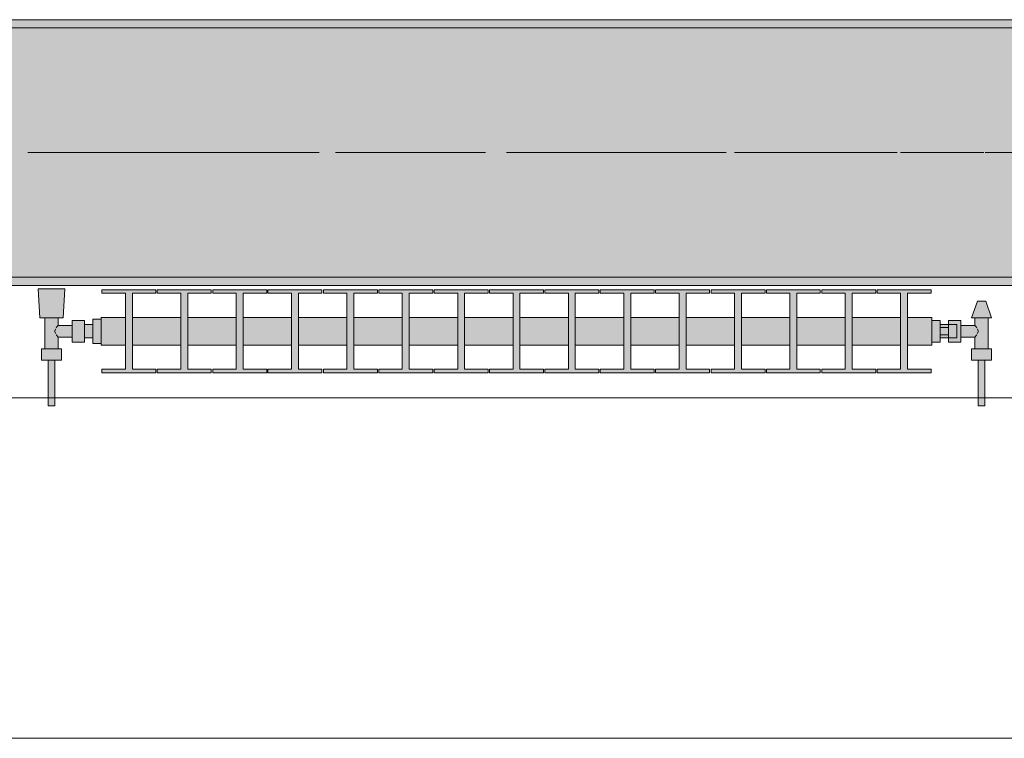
# Model space of a CAD drawing. Header units: metres. Extents: x -3.6 to 84.5, y -11 to 16.8.
# Tile 115 of 229: x 34.119 to 35.305, y -0.155 to 0.71. Entities that reach past the tile are written whole.
import ezdxf

# ---------------------------------------------------------------- set-up
doc = ezdxf.new("R2010")
doc.units = ezdxf.units.M
doc.header["$MEASUREMENT"] = 0
doc.linetypes.add('Achse', pattern=[0.2, 0.1, -0.05, 0, -0.05])
doc.linetypes.add('Strichlinie doppelt', pattern=[0.546806, 0.264583, -0.105833, 0.070556, -0.105833])
for name, color, linetype in [('451 - Universal.Achsen Raster', 7, 'Continuous'), ('604 - Struktur.Wand Aussen', 7, 'Continuous'), ('608 - Struktur.Träger', 7, 'Continuous'), ('801 - HKLSE.Heizung_ Klima_ Lüftung', 7, 'Continuous')]:
    doc.layers.add(name, color=color, linetype=linetype)
pattern_1 = [(45, (0, 0), (-0.01767767, 0.01767767), [0, -0.025])]

msp = doc.modelspace()

# ---------------------------------------------------------------- hatches: boundary and pattern name
at = {"layer": '608 - Struktur.Träger', "linetype": 'Continuous', "lineweight": 0, "true_color": 0x000000}
h = msp.add_hatch(dxfattribs=at)
h.set_pattern_fill('Beton__Stahlbeton_0001', color=18, style=0, pattern_type=2)
h.set_pattern_definition([(45, (0, 0), (-0.08485281, 0.08485281), []), (45, (-0.04243, 0.04243), (-0.08485281, 0.08485281), [0.09, -0.03])])
h.paths.add_polyline_path([(0.69, 0.7), (0.38, 0.7), (0.38, 0.4), (0.69, 0.4), (3.97, 0.4), (4.29, 0.4), (7.57, 0.4), (7.89, 0.4), (11.17, 0.4), (11.49, 0.4), (14.77, 0.4), (15.09, 0.4), (18.37, 0.4), (18.69, 0.4), (21.97, 0.4), (22.29, 0.4), (25.57, 0.4), (25.89, 0.4), (29.17, 0.4), (29.49, 0.4), (32.77, 0.4), (33.09, 0.4), (36.37, 0.4), (36.69, 0.4), (39.97, 0.4), (40.29, 0.4), (43.57, 0.4), (43.89, 0.4), (47.17, 0.4), (47.49, 0.4), (50.77, 0.4), (51.09, 0.4), (54.37, 0.4), (54.69, 0.4), (57.97, 0.4), (58.29, 0.4), (61.57, 0.4), (61.88, 0.4), (61.88, 0.7), (61.57, 0.7), (58.29, 0.7), (57.97, 0.7), (54.69, 0.7), (54.37, 0.7), (51.09, 0.7), (50.77, 0.7), (47.49, 0.7), (47.17, 0.7), (43.89, 0.7), (43.57, 0.7), (40.29, 0.7), (39.9, 0.7), (36.69, 0.7), (36.37, 0.7), (33.09, 0.7), (32.77, 0.7), (29.49, 0.7), (29.17, 0.7), (25.89, 0.7), (25.57, 0.7), (22.29, 0.7), (21.97, 0.7), (18.69, 0.7), (18.37, 0.7), (15.09, 0.7), (14.77, 0.7), (11.49, 0.7), (11.17, 0.7), (7.89, 0.7), (7.57, 0.7), (4.29, 0.7), (3.97, 0.7)])
h = msp.add_hatch(dxfattribs=at)
h.set_pattern_fill('Gips_0001', color=18, style=0, pattern_type=2)
h.set_pattern_definition(pattern_1)
h.paths.add_polyline_path([(33.09, 0.71), (33.09, 0.7), (36.37, 0.7), (36.37, 0.71)])
h = msp.add_hatch(dxfattribs=at)
h.set_pattern_fill('Gips_0001', color=18, style=0, pattern_type=2)
h.set_pattern_definition(pattern_1)
h.paths.add_polyline_path([(36.37, 0.4), (33.09, 0.4), (33.09, 0.39), (36.37, 0.39)])
at = {"layer": '801 - HKLSE.Heizung_ Klima_ Lüftung', "linetype": 'Continuous', "lineweight": 0, "true_color": 0x3a3a3a}
for points in [[(34.2175, 0.3497), (34.2075, 0.3497), (34.2075, 0.343), (34.1975, 0.343), (34.1975, 0.348), (34.1825, 0.348), (34.1825, 0.342), (34.1655, 0.342), (34.1655, 0.351), (34.1715, 0.351), (34.1735, 0.386), (34.1415, 0.386), (34.1435, 0.351), (34.1495, 0.351), (34.1495, 0.314), (34.1455, 0.314), (34.1455, 0.3), (34.1535, 0.3), (34.1535, 0.245), (34.1615, 0.245), (34.1615, 0.3), (34.1695, 0.3), (34.1695, 0.314), (34.1655, 0.314), (34.1655, 0.328), (34.1825, 0.328), (34.1825, 0.322), (34.1975, 0.322), (34.1975, 0.327), (34.2075, 0.327), (34.2075, 0.3203), (34.2175, 0.3203)], [(34.2175, 0.3183), (34.2467, 0.3183), (34.2467, 0.2892), (34.2183, 0.2892), (34.2183, 0.285), (34.2833, 0.285), (34.2833, 0.2892), (34.255, 0.2892), (34.255, 0.3183), (34.3133, 0.3183), (34.3133, 0.2892), (34.285, 0.2892), (34.285, 0.285), (34.35, 0.285), (34.35, 0.2892), (34.3217, 0.2892), (34.3217, 0.3183), (34.38, 0.3183), (34.38, 0.2892), (34.3517, 0.2892), (34.3517, 0.285), (34.4167, 0.285), (34.4167, 0.2892), (34.3883, 0.2892), (34.3883, 0.3183), (34.4467, 0.3183), (34.4467, 0.2892), (34.4183, 0.2892), (34.4183, 0.285), (34.4833, 0.285), (34.4833, 0.2892), (34.455, 0.2892), (34.455, 0.3183), (34.5133, 0.3183), (34.5133, 0.2892), (34.485, 0.2892), (34.485, 0.285), (34.55, 0.285), (34.55, 0.2892), (34.5217, 0.2892), (34.5217, 0.3183), (34.58, 0.3183), (34.58, 0.2892), (34.5517, 0.2892), (34.5517, 0.285), (34.6167, 0.285), (34.6167, 0.2892), (34.5883, 0.2892), (34.5883, 0.3183), (34.6467, 0.3183), (34.6467, 0.2892), (34.6183, 0.2892), (34.6183, 0.285), (34.6833, 0.285), (34.6833, 0.2892), (34.655, 0.2892), (34.655, 0.3183), (34.7133, 0.3183), (34.7133, 0.2892), (34.685, 0.2892), (34.685, 0.285), (34.75, 0.285), (34.75, 0.2892), (34.7217, 0.2892), (34.7217, 0.3183), (34.78, 0.3183), (34.78, 0.2892), (34.7517, 0.2892), (34.7517, 0.285), (34.8167, 0.285), (34.8167, 0.2892), (34.7883, 0.2892), (34.7883, 0.3183), (34.8467, 0.3183), (34.8467, 0.2892), (34.8183, 0.2892), (34.8183, 0.285), (34.8833, 0.285), (34.8833, 0.2892), (34.855, 0.2892), (34.855, 0.3183), (34.9133, 0.3183), (34.9133, 0.2892), (34.885, 0.2892), (34.885, 0.285), (34.95, 0.285), (34.95, 0.2892), (34.9217, 0.2892), (34.9217, 0.3183), (34.98, 0.3183), (34.98, 0.2892), (34.9517, 0.2892), (34.9517, 0.285), (35.0167, 0.285), (35.0167, 0.2892), (34.9883, 0.2892), (34.9883, 0.3183), (35.0467, 0.3183), (35.0467, 0.2892), (35.0183, 0.2892), (35.0183, 0.285), (35.0833, 0.285), (35.0833, 0.2892), (35.055, 0.2892), (35.055, 0.3183), (35.1133, 0.3183), (35.1133, 0.2892), (35.085, 0.2892), (35.085, 0.285), (35.15, 0.285), (35.15, 0.2892), (35.1217, 0.2892), (35.1217, 0.3183), (35.18, 0.3183), (35.18, 0.2892), (35.1517, 0.2892), (35.1517, 0.285), (35.2167, 0.285), (35.2167, 0.2892), (35.1883, 0.2892), (35.1883, 0.3183), (35.2175, 0.3183), (35.2175, 0.3517), (35.1883, 0.3517), (35.1883, 0.3808), (35.2167, 0.3808), (35.2167, 0.385), (35.1517, 0.385), (35.1517, 0.3808), (35.18, 0.3808), (35.18, 0.3517), (35.1217, 0.3517), (35.1217, 0.3808), (35.15, 0.3808), (35.15, 0.385), (35.085, 0.385), (35.085, 0.3808), (35.1133, 0.3808), (35.1133, 0.3517), (35.055, 0.3517), (35.055, 0.3808), (35.0833, 0.3808), (35.0833, 0.385), (35.0183, 0.385), (35.0183, 0.3808), (35.0467, 0.3808), (35.0467, 0.3517), (34.9883, 0.3517), (34.9883, 0.3808), (35.0167, 0.3808), (35.0167, 0.385), (34.9517, 0.385), (34.9517, 0.3808), (34.98, 0.3808), (34.98, 0.3517), (34.9217, 0.3517), (34.9217, 0.3808), (34.95, 0.3808), (34.95, 0.385), (34.885, 0.385), (34.885, 0.3808), (34.9133, 0.3808), (34.9133, 0.3517), (34.855, 0.3517), (34.855, 0.3808), (34.8833, 0.3808), (34.8833, 0.385), (34.8183, 0.385), (34.8183, 0.3808), (34.8467, 0.3808), (34.8467, 0.3517), (34.7883, 0.3517), (34.7883, 0.3808), (34.8167, 0.3808), (34.8167, 0.385), (34.7517, 0.385), (34.7517, 0.3808), (34.78, 0.3808), (34.78, 0.3517), (34.7217, 0.3517), (34.7217, 0.3808), (34.75, 0.3808), (34.75, 0.385), (34.685, 0.385), (34.685, 0.3808), (34.7133, 0.3808), (34.7133, 0.3517), (34.655, 0.3517), (34.655, 0.3808), (34.6833, 0.3808), (34.6833, 0.385), (34.6183, 0.385), (34.6183, 0.3808), (34.6467, 0.3808), (34.6467, 0.3517), (34.5883, 0.3517), (34.5883, 0.3808), (34.6167, 0.3808), (34.6167, 0.385), (34.5517, 0.385), (34.5517, 0.3808), (34.58, 0.3808), (34.58, 0.3517), (34.5217, 0.3517), (34.5217, 0.3808), (34.55, 0.3808), (34.55, 0.385), (34.485, 0.385), (34.485, 0.3808), (34.5133, 0.3808), (34.5133, 0.3517), (34.455, 0.3517), (34.455, 0.3808), (34.4833, 0.3808), (34.4833, 0.385), (34.4183, 0.385), (34.4183, 0.3808), (34.4467, 0.3808), (34.4467, 0.3517), (34.3883, 0.3517), (34.3883, 0.3808), (34.4167, 0.3808), (34.4167, 0.385), (34.3517, 0.385), (34.3517, 0.3808), (34.38, 0.3808), (34.38, 0.3517), (34.3217, 0.3517), (34.3217, 0.3808), (34.35, 0.3808), (34.35, 0.385), (34.285, 0.385), (34.285, 0.3808), (34.3133, 0.3808), (34.3133, 0.3517), (34.255, 0.3517), (34.255, 0.3808), (34.2833, 0.3808), (34.2833, 0.385), (34.2183, 0.385), (34.2183, 0.3808), (34.2467, 0.3808), (34.2467, 0.3517), (34.2175, 0.3517)], [(35.2175, 0.348), (35.2175, 0.322), (35.2275, 0.322), (35.2275, 0.327), (35.2375, 0.327), (35.2375, 0.322), (35.2525, 0.322), (35.2525, 0.328), (35.2695, 0.328), (35.2695, 0.314), (35.2655, 0.314), (35.2655, 0.3), (35.2735, 0.3), (35.2735, 0.245), (35.2815, 0.245), (35.2815, 0.3), (35.2895, 0.3), (35.2895, 0.314), (35.2855, 0.314), (35.2855, 0.351), (35.2895, 0.351), (35.2825, 0.371), (35.2725, 0.371), (35.2655, 0.351), (35.2695, 0.351), (35.2695, 0.342), (35.2525, 0.342), (35.2525, 0.348), (35.2375, 0.348), (35.2375, 0.343), (35.2275, 0.343), (35.2275, 0.348)]]:
    msp.add_hatch(color=250, dxfattribs=at).paths.add_polyline_path(points)

# ---------------------------------------------------------------- linework, layer by layer
at = {"layer": '451 - Universal.Achsen Raster', "color": 160, "linetype": 'Strichlinie doppelt', "lineweight": 9, "true_color": 0x3232ff}
msp.add_line((64.935, 0.55), (-3.175, 0.55), dxfattribs=at)
at = {"layer": '604 - Struktur.Wand Aussen', "color": 7, "linetype": 'Continuous', "lineweight": 13}
for p, q in [((35.94, 0.255), (33.54, 0.255)), ((33.54, -0.155), (35.94, -0.155))]:
    msp.add_line(p, q, dxfattribs=at)
at = {"layer": '608 - Struktur.Träger', "color": 7, "linetype": 'Continuous', "lineweight": 13}
for p, q in [((0.38, 0.71), (61.88, 0.71)), ((36.37, 0.7), (33.09, 0.7)), ((0.38, 0.39), (61.88, 0.39))]:
    msp.add_line(p, q, dxfattribs=at)
at = {"layer": '608 - Struktur.Träger', "color": 7, "linetype": 'Continuous', "lineweight": 5}
for p, q in [((36.37, 0.71), (33.09, 0.71)), ((36.37, 0.39), (33.09, 0.39))]:
    msp.add_line(p, q, dxfattribs=at)
at = {"layer": '608 - Struktur.Träger', "color": 7, "linetype": 'Achse', "lineweight": 9}
msp.add_line((0.38, 0.55), (61.88, 0.55), dxfattribs=at)
at = {"layer": '608 - Struktur.Träger', "color": 7, "linetype": 'Continuous', "lineweight": 13, "flags": 128}
msp.add_lwpolyline([(47.49, 0.4), (47.17, 0.4), (43.89, 0.4), (43.57, 0.4), (40.29, 0.4), (39.97, 0.4), (36.69, 0.4), (36.37, 0.4), (33.09, 0.4), (32.77, 0.4), (29.49, 0.4), (29.17, 0.4), (25.89, 0.4), (25.57, 0.4), (22.29, 0.4), (21.97, 0.4), (18.69, 0.4), (18.37, 0.4), (15.09, 0.4), (14.77, 0.4), (11.49, 0.4)], dxfattribs=at)
at = {"layer": '801 - HKLSE.Heizung_ Klima_ Lüftung', "color": 7, "linetype": 'Continuous', "lineweight": 5, "true_color": 0xebebeb}
for p, q in [((34.1462, 0.386), (34.1415, 0.386)), ((34.1415, 0.386), (34.1462, 0.386)), ((34.1435, 0.351), (34.1415, 0.386)), ((34.1575, 0.386), (34.1462, 0.386)), ((34.1462, 0.386), (34.1575, 0.386)), ((34.1688, 0.386), (34.1575, 0.386)), ((34.1575, 0.386), (34.1688, 0.386)), ((34.1688, 0.386), (34.1735, 0.386)), ((34.1735, 0.386), (34.1688, 0.386)), ((34.1715, 0.351), (34.1735, 0.386)), ((34.2183, 0.385), (34.2833, 0.385)), ((34.2183, 0.3808), (34.2183, 0.385)), ((34.2183, 0.385), (34.2833, 0.385)), ((34.2183, 0.3808), (34.2183, 0.385)), ((34.2467, 0.3808), (34.2183, 0.3808)), ((34.2467, 0.2892), (34.2467, 0.3808)), ((34.2833, 0.3808), (34.255, 0.3808)), ((34.255, 0.3808), (34.255, 0.2892)), ((34.2833, 0.385), (34.2833, 0.3808)), ((34.285, 0.385), (34.35, 0.385)), ((34.285, 0.3808), (34.285, 0.385)), ((34.285, 0.385), (34.35, 0.385)), ((34.285, 0.3808), (34.285, 0.385)), ((34.3133, 0.3808), (34.285, 0.3808)), ((34.3133, 0.2892), (34.3133, 0.3808)), ((34.35, 0.3808), (34.3217, 0.3808)), ((34.3217, 0.3808), (34.3217, 0.2892)), ((34.35, 0.385), (34.35, 0.3808)), ((34.35, 0.385), (34.35, 0.3808)), ((34.3517, 0.385), (34.4167, 0.385)), ((34.3517, 0.385), (34.4167, 0.385)), ((34.3517, 0.3808), (34.3517, 0.385)), ((34.38, 0.3808), (34.3517, 0.3808)), ((34.38, 0.2892), (34.38, 0.3808)), ((34.4167, 0.3808), (34.3883, 0.3808)), ((34.3883, 0.3808), (34.3883, 0.2892)), ((34.4167, 0.385), (34.4167, 0.3808)), ((34.4167, 0.385), (34.4167, 0.3808)), ((34.4183, 0.385), (34.4833, 0.385)), ((34.4183, 0.385), (34.4833, 0.385)), ((34.4183, 0.3808), (34.4183, 0.385)), ((34.4467, 0.3808), (34.4183, 0.3808)), ((34.4467, 0.2892), (34.4467, 0.3808)), ((34.4833, 0.3808), (34.455, 0.3808)), ((34.455, 0.3808), (34.455, 0.2892)), ((34.4833, 0.385), (34.4833, 0.3808)), ((34.485, 0.385), (34.55, 0.385)), ((34.485, 0.3808), (34.485, 0.385)), ((34.485, 0.385), (34.55, 0.385)), ((34.485, 0.3808), (34.485, 0.385)), ((34.5133, 0.3808), (34.485, 0.3808)), ((34.5133, 0.2892), (34.5133, 0.3808)), ((34.55, 0.3808), (34.5217, 0.3808)), ((34.5217, 0.3808), (34.5217, 0.2892)), ((34.55, 0.385), (34.55, 0.3808)), ((34.55, 0.385), (34.55, 0.3808)), ((34.5517, 0.385), (34.6167, 0.385)), ((34.5517, 0.385), (34.6167, 0.385)), ((34.5517, 0.3808), (34.5517, 0.385)), ((34.58, 0.3808), (34.5517, 0.3808)), ((34.58, 0.2892), (34.58, 0.3808)), ((34.6167, 0.3808), (34.5883, 0.3808)), ((34.5883, 0.3808), (34.5883, 0.2892)), ((34.6167, 0.385), (34.6167, 0.3808)), ((34.6183, 0.385), (34.6833, 0.385)), ((34.6183, 0.3808), (34.6183, 0.385)), ((34.6183, 0.385), (34.6833, 0.385)), ((34.6183, 0.3808), (34.6183, 0.385)), ((34.6467, 0.3808), (34.6183, 0.3808)), ((34.6467, 0.2892), (34.6467, 0.3808)), ((34.6833, 0.3808), (34.655, 0.3808)), ((34.655, 0.3808), (34.655, 0.2892)), ((34.6833, 0.385), (34.6833, 0.3808)), ((34.685, 0.385), (34.75, 0.385)), ((34.685, 0.385), (34.75, 0.385)), ((34.685, 0.3808), (34.685, 0.385)), ((34.7133, 0.3808), (34.685, 0.3808)), ((34.7133, 0.2892), (34.7133, 0.3808)), ((34.75, 0.3808), (34.7217, 0.3808)), ((34.7217, 0.3808), (34.7217, 0.2892)), ((34.75, 0.385), (34.75, 0.3808)), ((34.75, 0.385), (34.75, 0.3808)), ((34.7517, 0.385), (34.8167, 0.385)), ((34.7517, 0.385), (34.8167, 0.385)), ((34.7517, 0.3808), (34.7517, 0.385)), ((34.78, 0.3808), (34.7517, 0.3808)), ((34.78, 0.2892), (34.78, 0.3808)), ((34.8167, 0.3808), (34.7883, 0.3808)), ((34.7883, 0.3808), (34.7883, 0.2892)), ((34.8167, 0.385), (34.8167, 0.3808)), ((34.8167, 0.385), (34.8167, 0.3808)), ((34.8183, 0.385), (34.8833, 0.385)), ((34.8183, 0.3808), (34.8183, 0.385)), ((34.8183, 0.385), (34.8833, 0.385)), ((34.8183, 0.3808), (34.8183, 0.385)), ((34.8467, 0.3808), (34.8183, 0.3808)), ((34.8467, 0.2892), (34.8467, 0.3808)), ((34.8833, 0.3808), (34.855, 0.3808)), ((34.855, 0.3808), (34.855, 0.2892)), ((34.8833, 0.385), (34.8833, 0.3808)), ((34.885, 0.385), (34.95, 0.385)), ((34.885, 0.385), (34.95, 0.385)), ((34.885, 0.3808), (34.885, 0.385)), ((34.9133, 0.3808), (34.885, 0.3808)), ((34.9133, 0.2892), (34.9133, 0.3808)), ((34.95, 0.3808), (34.9217, 0.3808)), ((34.9217, 0.3808), (34.9217, 0.2892)), ((34.95, 0.385), (34.95, 0.3808)), ((34.9517, 0.385), (35.0167, 0.385)), ((34.9517, 0.385), (35.0167, 0.385)), ((34.9517, 0.3808), (34.9517, 0.385)), ((34.98, 0.3808), (34.9517, 0.3808)), ((34.98, 0.2892), (34.98, 0.3808)), ((35.0167, 0.3808), (34.9883, 0.3808)), ((34.9883, 0.3808), (34.9883, 0.2892)), ((35.0167, 0.385), (35.0167, 0.3808)), ((35.0167, 0.385), (35.0167, 0.3808)), ((35.0183, 0.385), (35.0833, 0.385)), ((35.0183, 0.3808), (35.0183, 0.385)), ((35.0183, 0.385), (35.0833, 0.385)), ((35.0183, 0.3808), (35.0183, 0.385)), ((35.0467, 0.3808), (35.0183, 0.3808)), ((35.0467, 0.2892), (35.0467, 0.3808)), ((35.0833, 0.3808), (35.055, 0.3808)), ((35.055, 0.3808), (35.055, 0.2892)), ((35.0833, 0.385), (35.0833, 0.3808)), ((35.085, 0.385), (35.15, 0.385)), ((35.085, 0.3808), (35.085, 0.385)), ((35.085, 0.385), (35.15, 0.385)), ((35.085, 0.3808), (35.085, 0.385)), ((35.1133, 0.3808), (35.085, 0.3808)), ((35.1133, 0.2892), (35.1133, 0.3808)), ((35.15, 0.3808), (35.1217, 0.3808)), ((35.1217, 0.3808), (35.1217, 0.2892)), ((35.15, 0.385), (35.15, 0.3808)), ((35.15, 0.385), (35.15, 0.3808)), ((35.1517, 0.385), (35.2167, 0.385)), ((35.1517, 0.3808), (35.1517, 0.385)), ((35.1517, 0.385), (35.2167, 0.385)), ((35.1517, 0.3808), (35.1517, 0.385)), ((35.18, 0.3808), (35.1517, 0.3808)), ((35.18, 0.2892), (35.18, 0.3808)), ((35.2167, 0.3808), (35.1883, 0.3808)), ((35.1883, 0.3808), (35.1883, 0.2892)), ((35.2167, 0.385), (35.2167, 0.3808)), ((35.2655, 0.351), (35.2725, 0.371)), ((35.2725, 0.371), (35.274, 0.371)), ((35.274, 0.371), (35.2775, 0.371)), ((35.2775, 0.371), (35.281, 0.371)), ((35.281, 0.371), (35.2825, 0.371)), ((35.2895, 0.351), (35.2825, 0.371)), ((34.1476, 0.351), (34.1435, 0.351)), ((34.1575, 0.351), (34.1476, 0.351)), ((34.1495, 0.314), (34.1495, 0.351)), ((34.1674, 0.351), (34.1575, 0.351)), ((34.1655, 0.342), (34.1655, 0.351)), ((34.1715, 0.351), (34.1674, 0.351)), ((34.1825, 0.3415), (34.1825, 0.348)), ((34.1825, 0.348), (34.1975, 0.348)), ((34.1975, 0.3415), (34.1975, 0.348)), ((34.2075, 0.335), (34.2075, 0.3497)), ((34.2075, 0.3497), (34.2175, 0.3497)), ((34.2075, 0.3497), (34.2175, 0.3497)), ((34.2075, 0.335), (34.2075, 0.3497)), ((34.2075, 0.3497), (34.2175, 0.3497)), ((34.2075, 0.3497), (34.2175, 0.3497)), ((34.2175, 0.3468), (34.2175, 0.3517)), ((34.2175, 0.3517), (34.2467, 0.3517)), ((34.2175, 0.335), (34.2175, 0.3468)), ((34.255, 0.3517), (34.3133, 0.3517)), ((34.3217, 0.3517), (34.38, 0.3517)), ((34.3883, 0.3517), (34.4467, 0.3517)), ((34.455, 0.3517), (34.5133, 0.3517)), ((34.5217, 0.3517), (34.58, 0.3517)), ((34.5883, 0.3517), (34.6467, 0.3517)), ((34.655, 0.3517), (34.7133, 0.3517)), ((34.7217, 0.3517), (34.78, 0.3517)), ((34.7883, 0.3517), (34.8467, 0.3517)), ((34.855, 0.3517), (34.9133, 0.3517)), ((34.9217, 0.3517), (34.98, 0.3517)), ((34.9883, 0.3517), (35.0467, 0.3517)), ((35.055, 0.3517), (35.1133, 0.3517)), ((35.1217, 0.3517), (35.18, 0.3517)), ((35.1883, 0.3517), (35.2175, 0.3517)), ((35.2175, 0.3468), (35.2175, 0.3517)), ((35.2175, 0.348), (35.2275, 0.348)), ((35.2175, 0.348), (35.2275, 0.348)), ((35.2175, 0.348), (35.2275, 0.348)), ((35.2175, 0.348), (35.2275, 0.348)), ((35.2175, 0.335), (35.2175, 0.3468)), ((35.2275, 0.335), (35.2275, 0.348)), ((35.2375, 0.3415), (35.2375, 0.348)), ((35.2375, 0.348), (35.2375, 0.343)), ((35.2525, 0.348), (35.2375, 0.348)), ((35.2525, 0.3415), (35.2525, 0.348)), ((35.2655, 0.351), (35.269, 0.351)), ((35.269, 0.351), (35.2775, 0.351)), ((35.2695, 0.342), (35.2695, 0.351)), ((35.2775, 0.351), (35.286, 0.351)), ((35.2855, 0.314), (35.2855, 0.351)), ((35.286, 0.351), (35.2895, 0.351)), ((34.1614, 0.335), (34.1628, 0.3379)), ((34.1628, 0.3321), (34.1614, 0.335)), ((34.1633, 0.3389), (34.1638, 0.3399)), ((34.1638, 0.3399), (34.1655, 0.342)), ((34.1655, 0.342), (34.1825, 0.342)), ((34.1825, 0.3285), (34.1825, 0.3415)), ((34.1975, 0.343), (34.2075, 0.343)), ((34.1975, 0.3285), (34.1975, 0.3415)), ((34.2075, 0.3407), (34.2075, 0.343)), ((34.2075, 0.335), (34.2075, 0.3407)), ((34.2075, 0.3203), (34.2075, 0.335)), ((34.2075, 0.3203), (34.2075, 0.335)), ((34.2075, 0.3293), (34.2075, 0.335)), ((34.2175, 0.3232), (34.2175, 0.335)), ((35.2175, 0.3232), (35.2175, 0.335)), ((35.2375, 0.343), (35.2275, 0.343)), ((35.2275, 0.3393), (35.2375, 0.3393)), ((35.2275, 0.322), (35.2275, 0.335)), ((35.2375, 0.3407), (35.2375, 0.343)), ((35.2375, 0.343), (35.2475, 0.343)), ((35.2375, 0.3407), (35.2375, 0.343)), ((35.2375, 0.3393), (35.2375, 0.3415)), ((35.2375, 0.335), (35.2375, 0.3407)), ((35.2375, 0.3393), (35.2375, 0.3407)), ((35.2375, 0.335), (35.2375, 0.3393)), ((35.2375, 0.3307), (35.2375, 0.335)), ((35.2375, 0.3293), (35.2375, 0.335)), ((35.2475, 0.3407), (35.2475, 0.343)), ((35.2475, 0.335), (35.2475, 0.3407)), ((35.2475, 0.3293), (35.2475, 0.335)), ((35.2695, 0.342), (35.2525, 0.342)), ((35.2525, 0.3285), (35.2525, 0.3415)), ((35.2712, 0.3399), (35.2695, 0.342)), ((35.2717, 0.3389), (35.2712, 0.3399)), ((35.2736, 0.335), (35.2722, 0.3379)), ((35.2722, 0.3321), (35.2736, 0.335)), ((34.1638, 0.3301), (34.1633, 0.3311)), ((34.1655, 0.328), (34.1638, 0.3301)), ((34.1655, 0.314), (34.1655, 0.328)), ((34.1655, 0.328), (34.1825, 0.328)), ((34.1825, 0.322), (34.1825, 0.3285)), ((34.1825, 0.322), (34.1975, 0.322)), ((34.1975, 0.322), (34.1975, 0.3285)), ((34.1975, 0.327), (34.2075, 0.327)), ((34.2075, 0.327), (34.2075, 0.3293)), ((34.2075, 0.3203), (34.2175, 0.3203)), ((34.2075, 0.3203), (34.2175, 0.3203)), ((34.2175, 0.3183), (34.2175, 0.3232)), ((35.2175, 0.3183), (35.2175, 0.3232)), ((35.2175, 0.322), (35.2275, 0.322)), ((35.2275, 0.3307), (35.2375, 0.3307)), ((35.2375, 0.327), (35.2275, 0.327)), ((35.2375, 0.3285), (35.2375, 0.3307)), ((35.2375, 0.3293), (35.2375, 0.3307)), ((35.2375, 0.327), (35.2375, 0.3293)), ((35.2375, 0.327), (35.2375, 0.3293)), ((35.2375, 0.322), (35.2375, 0.3285)), ((35.2375, 0.327), (35.2475, 0.327)), ((35.2375, 0.327), (35.2375, 0.322)), ((35.2525, 0.322), (35.2375, 0.322)), ((35.2475, 0.327), (35.2475, 0.3293)), ((35.2525, 0.322), (35.2525, 0.3285)), ((35.2695, 0.328), (35.2525, 0.328)), ((35.2695, 0.328), (35.2712, 0.3301)), ((35.2695, 0.314), (35.2695, 0.328)), ((35.2712, 0.3301), (35.2717, 0.3311)), ((34.1515, 0.314), (34.1455, 0.314)), ((34.1455, 0.3), (34.1455, 0.314)), ((34.1635, 0.314), (34.1515, 0.314)), ((34.1695, 0.314), (34.1635, 0.314)), ((34.1695, 0.3), (34.1695, 0.314)), ((34.2175, 0.3183), (34.2467, 0.3183)), ((34.255, 0.3183), (34.3133, 0.3183)), ((34.3217, 0.3183), (34.38, 0.3183)), ((34.3883, 0.3183), (34.4467, 0.3183)), ((34.455, 0.3183), (34.5133, 0.3183)), ((34.5217, 0.3183), (34.58, 0.3183)), ((34.5883, 0.3183), (34.6467, 0.3183)), ((34.655, 0.3183), (34.7133, 0.3183)), ((34.7217, 0.3183), (34.78, 0.3183)), ((34.7883, 0.3183), (34.8467, 0.3183)), ((34.855, 0.3183), (34.9133, 0.3183)), ((34.9217, 0.3183), (34.98, 0.3183)), ((34.9883, 0.3183), (35.0467, 0.3183)), ((35.055, 0.3183), (35.1133, 0.3183)), ((35.1217, 0.3183), (35.18, 0.3183)), ((35.1883, 0.3183), (35.2175, 0.3183)), ((35.2655, 0.314), (35.2715, 0.314)), ((35.2655, 0.3), (35.2655, 0.314)), ((35.2715, 0.314), (35.2835, 0.314)), ((35.2835, 0.314), (35.2895, 0.314)), ((35.2895, 0.3), (35.2895, 0.314)), ((34.1515, 0.3), (34.1455, 0.3)), ((34.1635, 0.3), (34.1515, 0.3)), ((34.1535, 0.245), (34.1535, 0.3)), ((34.1547, 0.3), (34.1535, 0.3)), ((34.1575, 0.3), (34.1547, 0.3)), ((34.1603, 0.3), (34.1575, 0.3)), ((34.1615, 0.3), (34.1603, 0.3)), ((34.1615, 0.245), (34.1615, 0.3)), ((34.1695, 0.3), (34.1635, 0.3)), ((35.2655, 0.3), (35.2715, 0.3)), ((35.2715, 0.3), (35.2835, 0.3)), ((35.2735, 0.245), (35.2735, 0.3)), ((35.2735, 0.3), (35.2747, 0.3)), ((35.2747, 0.3), (35.2775, 0.3)), ((35.2775, 0.3), (35.2803, 0.3)), ((35.2803, 0.3), (35.2815, 0.3)), ((35.2815, 0.245), (35.2815, 0.3)), ((35.2835, 0.3), (35.2895, 0.3)), ((34.2183, 0.285), (34.2183, 0.2892)), ((34.2183, 0.285), (34.2183, 0.2892)), ((34.2183, 0.2892), (34.2467, 0.2892)), ((34.2833, 0.285), (34.2183, 0.285)), ((34.255, 0.2892), (34.2833, 0.2892)), ((34.2833, 0.2892), (34.2833, 0.285)), ((34.285, 0.285), (34.285, 0.2892)), ((34.285, 0.285), (34.285, 0.2892)), ((34.285, 0.2892), (34.3133, 0.2892)), ((34.35, 0.285), (34.285, 0.285)), ((34.3217, 0.2892), (34.35, 0.2892)), ((34.35, 0.2892), (34.35, 0.285)), ((34.35, 0.2892), (34.35, 0.285)), ((34.3517, 0.285), (34.3517, 0.2892)), ((34.3517, 0.2892), (34.38, 0.2892)), ((34.4167, 0.285), (34.3517, 0.285)), ((34.3883, 0.2892), (34.4167, 0.2892)), ((34.4167, 0.2892), (34.4167, 0.285)), ((34.4167, 0.2892), (34.4167, 0.285)), ((34.4183, 0.285), (34.4183, 0.2892)), ((34.4183, 0.2892), (34.4467, 0.2892)), ((34.4833, 0.285), (34.4183, 0.285)), ((34.455, 0.2892), (34.4833, 0.2892)), ((34.4833, 0.2892), (34.4833, 0.285)), ((34.485, 0.285), (34.485, 0.2892)), ((34.485, 0.285), (34.485, 0.2892)), ((34.485, 0.2892), (34.5133, 0.2892)), ((34.55, 0.285), (34.485, 0.285)), ((34.5217, 0.2892), (34.55, 0.2892)), ((34.55, 0.2892), (34.55, 0.285)), ((34.55, 0.2892), (34.55, 0.285)), ((34.5517, 0.285), (34.5517, 0.2892)), ((34.5517, 0.2892), (34.58, 0.2892)), ((34.6167, 0.285), (34.5517, 0.285)), ((34.5883, 0.2892), (34.6167, 0.2892)), ((34.6167, 0.2892), (34.6167, 0.285)), ((34.6183, 0.285), (34.6183, 0.2892)), ((34.6183, 0.285), (34.6183, 0.2892)), ((34.6183, 0.2892), (34.6467, 0.2892)), ((34.6833, 0.285), (34.6183, 0.285)), ((34.655, 0.2892), (34.6833, 0.2892)), ((34.6833, 0.2892), (34.6833, 0.285)), ((34.685, 0.285), (34.685, 0.2892)), ((34.685, 0.2892), (34.7133, 0.2892)), ((34.75, 0.285), (34.685, 0.285)), ((34.7217, 0.2892), (34.75, 0.2892)), ((34.75, 0.2892), (34.75, 0.285)), ((34.75, 0.2892), (34.75, 0.285)), ((34.7517, 0.285), (34.7517, 0.2892)), ((34.7517, 0.2892), (34.78, 0.2892)), ((34.8167, 0.285), (34.7517, 0.285)), ((34.7883, 0.2892), (34.8167, 0.2892)), ((34.8167, 0.2892), (34.8167, 0.285)), ((34.8167, 0.2892), (34.8167, 0.285)), ((34.8183, 0.285), (34.8183, 0.2892)), ((34.8183, 0.285), (34.8183, 0.2892)), ((34.8183, 0.2892), (34.8467, 0.2892)), ((34.8833, 0.285), (34.8183, 0.285)), ((34.855, 0.2892), (34.8833, 0.2892)), ((34.8833, 0.2892), (34.8833, 0.285)), ((34.885, 0.285), (34.885, 0.2892)), ((34.885, 0.2892), (34.9133, 0.2892)), ((34.95, 0.285), (34.885, 0.285)), ((34.9217, 0.2892), (34.95, 0.2892)), ((34.95, 0.2892), (34.95, 0.285)), ((34.9517, 0.285), (34.9517, 0.2892)), ((34.9517, 0.2892), (34.98, 0.2892)), ((35.0167, 0.285), (34.9517, 0.285)), ((34.9883, 0.2892), (35.0167, 0.2892)), ((35.0167, 0.2892), (35.0167, 0.285)), ((35.0167, 0.2892), (35.0167, 0.285)), ((35.0183, 0.285), (35.0183, 0.2892)), ((35.0183, 0.285), (35.0183, 0.2892)), ((35.0183, 0.2892), (35.0467, 0.2892)), ((35.0833, 0.285), (35.0183, 0.285)), ((35.055, 0.2892), (35.0833, 0.2892)), ((35.0833, 0.2892), (35.0833, 0.285)), ((35.085, 0.285), (35.085, 0.2892)), ((35.085, 0.285), (35.085, 0.2892)), ((35.085, 0.2892), (35.1133, 0.2892)), ((35.15, 0.285), (35.085, 0.285)), ((35.1217, 0.2892), (35.15, 0.2892)), ((35.15, 0.2892), (35.15, 0.285)), ((35.15, 0.2892), (35.15, 0.285)), ((35.1517, 0.285), (35.1517, 0.2892)), ((35.1517, 0.285), (35.1517, 0.2892)), ((35.1517, 0.2892), (35.18, 0.2892)), ((35.2167, 0.285), (35.1517, 0.285)), ((35.1883, 0.2892), (35.2167, 0.2892)), ((35.2167, 0.2892), (35.2167, 0.285)), ((34.1547, 0.245), (34.1535, 0.245)), ((34.1575, 0.245), (34.1547, 0.245)), ((34.1603, 0.245), (34.1575, 0.245)), ((34.1615, 0.245), (34.1603, 0.245)), ((35.2735, 0.245), (35.2747, 0.245)), ((35.2747, 0.245), (35.2775, 0.245)), ((35.2775, 0.245), (35.2803, 0.245)), ((35.2803, 0.245), (35.2815, 0.245))]:
    msp.add_line(p, q, dxfattribs=at)

doc.saveas('drawing.dxf')
